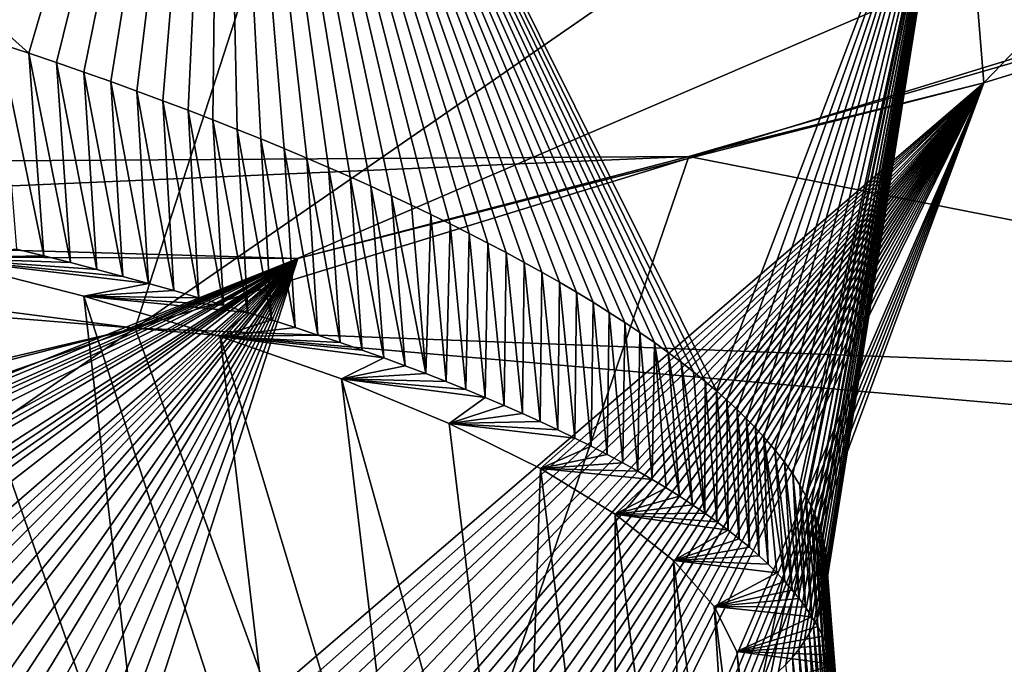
# Model space of a CAD drawing. Header units: metres. Extents: x -147 to 294, y -23 to 81.
# Tile 112 of 256: x 198.758 to 199.952, y 13.277 to 14.059. Entities that reach past the tile are written whole.
import ezdxf

# ---------------------------------------------------------------- set-up
doc = ezdxf.new("R2010")
doc.units = ezdxf.units.M
doc.layers.add('solid_AVA_153', color=7, linetype='CONTINUOUS')

msp = doc.modelspace()

# ---------------------------------------------------------------- linework, layer by layer
at = {"layer": 'solid_AVA_153'}
for points in [[(197.178711, 17.53776, 267.08786), (207.163498, 7.091622, 267.646393), (206.523483, 17.649658, 270.839233)], [(197.178711, 17.53776, 267.08786), (206.529602, 7.067866, 267.465027), (207.163498, 7.091622, 267.646393)], [(197.178711, 17.53776, 267.08786), (197.804337, 7.046436, 263.687531), (206.529602, 7.067866, 267.465027)], [(197.598633, 17.325182, 261.909821), (200.473083, 4.58493, 259.966278), (193.422699, 5.095963, 254.693085)], [(197.598633, 17.325182, 261.909821), (202.49733, 17.241199, 264.547913), (200.473083, 4.58493, 259.966278)], [(198.768906, 14.018131, 199.60199), (199.00209, 14.816257, 199.5522), (197.52742, 15.134461, 199.104279)], [(198.734451, 14.029615, 199.581604), (198.768906, 14.018131, 199.60199), (197.52742, 15.134461, 199.104279)], [(198.768906, 14.018131, 199.60199), (198.802689, 14.00663, 199.622864), (199.00209, 14.816257, 199.5522)], [(198.802689, 14.00663, 199.622864), (198.835831, 13.995111, 199.644196), (199.00209, 14.816257, 199.5522)], [(198.835831, 13.995111, 199.644196), (198.868332, 13.983577, 199.665985), (199.00209, 14.816257, 199.5522)], [(198.868332, 13.983577, 199.665985), (198.900192, 13.972027, 199.688248), (199.00209, 14.816257, 199.5522)], [(198.900192, 13.972027, 199.688248), (198.931442, 13.960463, 199.710953), (199.00209, 14.816257, 199.5522)], [(198.931442, 13.960463, 199.710953), (198.962067, 13.948883, 199.7341), (199.00209, 14.816257, 199.5522)], [(198.962067, 13.948883, 199.7341), (198.992096, 13.937289, 199.75769), (199.00209, 14.816257, 199.5522)], [(198.992096, 13.937289, 199.75769), (199.021545, 13.925681, 199.781708), (199.00209, 14.816257, 199.5522)], [(199.602509, 13.60875, 200.581085), (199.894638, 14.377671, 200.706787), (199.00209, 14.816257, 199.5522)], [(199.589127, 13.620111, 200.547958), (199.602509, 13.60875, 200.581085), (199.00209, 14.816257, 199.5522)], [(199.574982, 13.631621, 200.514679), (199.589127, 13.620111, 200.547958), (199.00209, 14.816257, 199.5522)], [(199.559967, 13.643332, 200.48114), (199.574982, 13.631621, 200.514679), (199.00209, 14.816257, 199.5522)], [(199.544098, 13.655209, 200.447449), (199.559967, 13.643332, 200.48114), (199.00209, 14.816257, 199.5522)], [(199.52742, 13.667221, 200.413681), (199.544098, 13.655209, 200.447449), (199.00209, 14.816257, 199.5522)], [(199.509933, 13.679337, 200.379974), (199.52742, 13.667221, 200.413681), (199.00209, 14.816257, 199.5522)], [(199.491699, 13.691523, 200.346436), (199.509933, 13.679337, 200.379974), (199.00209, 14.816257, 199.5522)], [(199.472763, 13.703748, 200.313156), (199.491699, 13.691523, 200.346436), (199.00209, 14.816257, 199.5522)], [(199.453156, 13.71598, 200.280243), (199.472763, 13.703748, 200.313156), (199.00209, 14.816257, 199.5522)], [(199.432953, 13.728187, 200.247772), (199.453156, 13.71598, 200.280243), (199.00209, 14.816257, 199.5522)], [(199.412231, 13.740339, 200.215866), (199.432953, 13.728187, 200.247772), (199.00209, 14.816257, 199.5522)], [(199.391037, 13.752406, 200.184586), (199.412231, 13.740339, 200.215866), (199.00209, 14.816257, 199.5522)], [(199.369461, 13.764356, 200.154022), (199.391037, 13.752406, 200.184586), (199.00209, 14.816257, 199.5522)], [(199.347595, 13.776167, 200.124237), (199.369461, 13.764356, 200.154022), (199.00209, 14.816257, 199.5522)], [(199.325394, 13.787862, 200.095169), (199.347595, 13.776167, 200.124237), (199.00209, 14.816257, 199.5522)], [(199.302841, 13.799462, 200.066727), (199.325394, 13.787862, 200.095169), (199.00209, 14.816257, 199.5522)], [(199.279907, 13.810986, 200.038879), (199.302841, 13.799462, 200.066727), (199.00209, 14.816257, 199.5522)], [(199.256577, 13.82245, 200.011536), (199.279907, 13.810986, 200.038879), (199.00209, 14.816257, 199.5522)], [(199.232819, 13.833872, 199.98468), (199.256577, 13.82245, 200.011536), (199.00209, 14.816257, 199.5522)], [(199.208572, 13.845271, 199.958237), (199.232819, 13.833872, 199.98468), (199.00209, 14.816257, 199.5522)], [(199.183792, 13.856662, 199.93219), (199.208572, 13.845271, 199.958237), (199.00209, 14.816257, 199.5522)], [(199.158463, 13.868062, 199.906464), (199.183792, 13.856662, 199.93219), (199.00209, 14.816257, 199.5522)], [(199.132523, 13.879487, 199.881027), (199.158463, 13.868062, 199.906464), (199.00209, 14.816257, 199.5522)], [(199.105896, 13.890951, 199.855865), (199.132523, 13.879487, 199.881027), (199.00209, 14.816257, 199.5522)], [(199.078537, 13.902471, 199.830917), (199.105896, 13.890951, 199.855865), (199.00209, 14.816257, 199.5522)], [(199.0504, 13.914058, 199.806168), (199.078537, 13.902471, 199.830917), (199.00209, 14.816257, 199.5522)], [(199.021545, 13.925681, 199.781708), (199.0504, 13.914058, 199.806168), (199.00209, 14.816257, 199.5522)], [(199.894638, 14.377671, 200.706787), (199.926773, 13.982325, 202.146194), (200.624802, 14.707504, 200.55835)], [(199.926773, 13.982325, 202.146194), (200.676239, 14.213735, 202.420044), (200.624802, 14.707504, 200.55835)], [(199.161301, 14.499524, 193.045959), (198.89801, 13.68471, 196.016083), (191.316254, 14.662678, 195.209442)], [(191.700104, 14.275853, 196.446823), (191.316254, 14.662678, 195.209442), (198.89801, 13.68471, 196.016083)], [(201.586594, 14.510705, 192.383682), (206.014908, 13.414046, 195.354706), (198.89801, 13.68471, 196.016083)], [(200.560654, 14.399508, 193.022507), (201.586594, 14.510705, 192.383682), (198.89801, 13.68471, 196.016083)], [(199.161301, 14.499524, 193.045959), (199.951309, 14.414388, 193.128922), (198.89801, 13.68471, 196.016083)], [(199.951309, 14.414388, 193.128922), (200.560654, 14.399508, 193.022507), (198.89801, 13.68471, 196.016083)], [(199.602509, 13.60875, 200.581085), (199.615326, 13.59738, 200.614624), (199.894638, 14.377671, 200.706787)], [(199.615326, 13.59738, 200.614624), (199.627548, 13.586033, 200.648438), (199.894638, 14.377671, 200.706787)], [(199.627548, 13.586033, 200.648438), (199.639114, 13.574751, 200.682404), (199.894638, 14.377671, 200.706787)], [(199.639114, 13.574751, 200.682404), (199.649979, 13.563577, 200.71637), (199.894638, 14.377671, 200.706787)], [(199.649979, 13.563577, 200.71637), (199.66011, 13.552552, 200.750198), (199.894638, 14.377671, 200.706787)], [(199.656113, 13.250001, 201.853851), (199.926773, 13.982325, 202.146194), (199.894638, 14.377671, 200.706787)], [(199.667419, 13.259037, 201.813599), (199.656113, 13.250001, 201.853851), (199.894638, 14.377671, 200.706787)], [(199.66011, 13.552552, 200.750198), (199.67337, 13.537051, 200.798264), (199.894638, 14.377671, 200.706787)], [(199.677841, 13.268245, 201.773376), (199.667419, 13.259037, 201.813599), (199.894638, 14.377671, 200.706787)], [(199.67337, 13.537051, 200.798264), (199.685074, 13.522069, 200.845291), (199.894638, 14.377671, 200.706787)], [(199.6866, 13.27683, 201.736633), (199.677841, 13.268245, 201.773376), (199.894638, 14.377671, 200.706787)], [(199.685074, 13.522069, 200.845291), (199.695206, 13.507728, 200.890808), (199.894638, 14.377671, 200.706787)], [(199.694778, 13.285746, 201.699234), (199.6866, 13.27683, 201.736633), (199.894638, 14.377671, 200.706787)], [(199.702332, 13.294981, 201.661133), (199.694778, 13.285746, 201.699234), (199.894638, 14.377671, 200.706787)], [(199.695206, 13.507728, 200.890808), (199.703827, 13.494148, 200.934357), (199.894638, 14.377671, 200.706787)], [(199.709152, 13.304412, 201.622787), (199.702332, 13.294981, 201.661133), (199.894638, 14.377671, 200.706787)], [(199.703827, 13.494148, 200.934357), (199.711029, 13.481445, 200.975494), (199.894638, 14.377671, 200.706787)], [(199.715195, 13.313915, 201.584625), (199.709152, 13.304412, 201.622787), (199.894638, 14.377671, 200.706787)], [(199.711029, 13.481445, 200.975494), (199.71698, 13.469638, 201.014175), (199.894638, 14.377671, 200.706787)], [(199.720398, 13.32336, 201.547058), (199.715195, 13.313915, 201.584625), (199.894638, 14.377671, 200.706787)], [(199.71698, 13.469638, 201.014175), (199.721863, 13.458627, 201.05069), (199.894638, 14.377671, 200.706787)], [(199.724762, 13.332615, 201.510559), (199.720398, 13.32336, 201.547058), (199.894638, 14.377671, 200.706787)], [(199.721863, 13.458627, 201.05069), (199.725845, 13.448312, 201.085312), (199.894638, 14.377671, 200.706787)], [(199.728302, 13.341535, 201.475555), (199.724762, 13.332615, 201.510559), (199.894638, 14.377671, 200.706787)], [(199.725845, 13.448312, 201.085312), (199.729065, 13.438595, 201.118332), (199.894638, 14.377671, 200.706787)], [(199.731049, 13.349865, 201.442917), (199.728302, 13.341535, 201.475555), (199.894638, 14.377671, 200.706787)], [(199.729065, 13.438595, 201.118332), (199.731613, 13.429378, 201.150024), (199.894638, 14.377671, 200.706787)], [(199.733139, 13.357718, 201.412231), (199.731049, 13.349865, 201.442917), (199.894638, 14.377671, 200.706787)], [(199.731613, 13.429378, 201.150024), (199.735077, 13.412053, 201.210632), (199.894638, 14.377671, 200.706787)], [(199.736557, 13.381108, 201.322693), (199.733139, 13.357718, 201.412231), (199.894638, 14.377671, 200.706787)], [(199.735077, 13.412053, 201.210632), (199.736557, 13.381108, 201.322693), (199.894638, 14.377671, 200.706787)], [(195.446945, 12.876084, 200.148758), (191.700104, 14.275853, 196.446823), (198.89801, 13.68471, 196.016083)], [(200.676239, 14.213735, 202.420044), (199.569229, 13.892802, 203.994614), (200.96283, 13.618299, 204.652786)], [(199.926773, 13.982325, 202.146194), (199.569229, 13.892802, 203.994614), (200.676239, 14.213735, 202.420044)], [(198.734451, 14.029615, 199.581604), (198.754227, 13.780389, 199.526352), (198.787125, 13.772276, 199.546509)], [(198.734451, 14.029615, 199.581604), (198.787125, 13.772276, 199.546509), (198.768906, 14.018131, 199.60199)], [(198.768906, 14.018131, 199.60199), (198.787125, 13.772276, 199.546509), (198.81955, 13.764062, 199.5672)], [(198.768906, 14.018131, 199.60199), (198.81955, 13.764062, 199.5672), (198.802689, 14.00663, 199.622864)], [(198.802689, 14.00663, 199.622864), (198.81955, 13.764062, 199.5672), (198.851517, 13.755754, 199.588425)], [(198.802689, 14.00663, 199.622864), (198.851517, 13.755754, 199.588425), (198.835831, 13.995111, 199.644196)], [(198.835831, 13.995111, 199.644196), (198.851517, 13.755754, 199.588425), (198.883011, 13.747346, 199.610184)], [(198.835831, 13.995111, 199.644196), (198.883011, 13.747346, 199.610184), (198.868332, 13.983577, 199.665985)], [(198.868332, 13.983577, 199.665985), (198.883011, 13.747346, 199.610184), (198.914139, 13.738807, 199.632568)], [(198.868332, 13.983577, 199.665985), (198.914139, 13.738807, 199.632568), (198.900192, 13.972027, 199.688248)], [(198.871933, 13.075583, 202.975861), (199.095123, 13.769023, 203.380005), (199.926773, 13.982325, 202.146194)], [(198.904922, 13.076839, 202.950424), (198.871933, 13.075583, 202.975861), (199.926773, 13.982325, 202.146194)], [(198.937027, 13.078306, 202.924713), (198.904922, 13.076839, 202.950424), (199.926773, 13.982325, 202.146194)], [(198.971085, 13.080139, 202.896393), (198.937027, 13.078306, 202.924713), (199.926773, 13.982325, 202.146194)], [(198.998398, 13.081815, 202.872833), (198.971085, 13.080139, 202.896393), (199.926773, 13.982325, 202.146194)], [(199.043732, 13.085134, 202.832047), (198.998398, 13.081815, 202.872833), (199.926773, 13.982325, 202.146194)], [(199.074326, 13.087846, 202.803223), (199.043732, 13.085134, 202.832047), (199.926773, 13.982325, 202.146194)], [(199.110352, 13.091454, 202.767883), (199.074326, 13.087846, 202.803223), (199.926773, 13.982325, 202.146194)], [(199.926773, 13.982325, 202.146194), (199.095123, 13.769023, 203.380005), (199.569229, 13.892802, 203.994614)], [(199.135834, 13.09427, 202.741898), (199.110352, 13.091454, 202.767883), (199.926773, 13.982325, 202.146194)], [(199.161591, 13.097347, 202.714752), (199.135834, 13.09427, 202.741898), (199.926773, 13.982325, 202.146194)], [(199.187012, 13.100618, 202.687057), (199.161591, 13.097347, 202.714752), (199.926773, 13.982325, 202.146194)], [(199.212646, 13.104134, 202.658127), (199.187012, 13.100618, 202.687057), (199.926773, 13.982325, 202.146194)], [(199.238525, 13.107935, 202.627884), (199.212646, 13.104134, 202.658127), (199.926773, 13.982325, 202.146194)], [(199.264282, 13.112024, 202.596664), (199.238525, 13.107935, 202.627884), (199.926773, 13.982325, 202.146194)], [(199.289581, 13.116399, 202.564835), (199.264282, 13.112024, 202.596664), (199.926773, 13.982325, 202.146194)], [(199.314133, 13.121049, 202.532776), (199.289581, 13.116399, 202.564835), (199.926773, 13.982325, 202.146194)], [(199.338028, 13.125985, 202.500381), (199.314133, 13.121049, 202.532776), (199.926773, 13.982325, 202.146194)], [(199.35907, 13.130671, 202.470795), (199.338028, 13.125985, 202.500381), (199.926773, 13.982325, 202.146194)], [(199.379761, 13.13558, 202.440659), (199.35907, 13.130671, 202.470795), (199.926773, 13.982325, 202.146194)], [(199.400162, 13.140709, 202.409836), (199.379761, 13.13558, 202.440659), (199.926773, 13.982325, 202.146194)], [(199.420319, 13.146056, 202.378204), (199.400162, 13.140709, 202.409836), (199.926773, 13.982325, 202.146194)], [(199.440353, 13.151653, 202.345505), (199.420319, 13.146056, 202.378204), (199.926773, 13.982325, 202.146194)], [(199.460175, 13.157515, 202.311813), (199.440353, 13.151653, 202.345505), (199.926773, 13.982325, 202.146194)], [(199.479553, 13.163605, 202.277451), (199.460175, 13.157515, 202.311813), (199.926773, 13.982325, 202.146194)], [(199.49826, 13.169886, 202.242798), (199.479553, 13.163605, 202.277451), (199.926773, 13.982325, 202.146194)], [(199.516113, 13.176312, 202.208206), (199.49826, 13.169886, 202.242798), (199.926773, 13.982325, 202.146194)], [(199.532867, 13.182801, 202.17424), (199.516113, 13.176312, 202.208206), (199.926773, 13.982325, 202.146194)], [(199.593735, 13.210835, 202.035507), (199.532867, 13.182801, 202.17424), (199.926773, 13.982325, 202.146194)], [(199.606079, 13.217568, 202.003571), (199.593735, 13.210835, 202.035507), (199.926773, 13.982325, 202.146194)], [(199.618805, 13.224937, 201.968918), (199.606079, 13.217568, 202.003571), (199.926773, 13.982325, 202.146194)], [(199.631577, 13.232857, 201.932068), (199.618805, 13.224937, 201.968918), (199.926773, 13.982325, 202.146194)], [(199.644089, 13.241241, 201.893524), (199.631577, 13.232857, 201.932068), (199.926773, 13.982325, 202.146194)], [(199.656113, 13.250001, 201.853851), (199.644089, 13.241241, 201.893524), (199.926773, 13.982325, 202.146194)], [(198.900192, 13.972027, 199.688248), (198.914139, 13.738807, 199.632568), (198.944901, 13.730148, 199.655548)], [(198.900192, 13.972027, 199.688248), (198.944901, 13.730148, 199.655548), (198.931442, 13.960463, 199.710953)], [(198.931442, 13.960463, 199.710953), (198.944901, 13.730148, 199.655548), (198.975235, 13.721379, 199.679077)], [(198.931442, 13.960463, 199.710953), (198.975235, 13.721379, 199.679077), (198.962067, 13.948883, 199.7341)], [(198.962067, 13.948883, 199.7341), (198.975235, 13.721379, 199.679077), (199.005127, 13.712512, 199.703125)], [(198.962067, 13.948883, 199.7341), (199.005127, 13.712512, 199.703125), (198.992096, 13.937289, 199.75769)], [(198.992096, 13.937289, 199.75769), (199.005127, 13.712512, 199.703125), (199.034531, 13.703558, 199.727692)], [(198.992096, 13.937289, 199.75769), (199.034531, 13.703558, 199.727692), (199.021545, 13.925681, 199.781708)], [(199.021545, 13.925681, 199.781708), (199.034531, 13.703558, 199.727692), (199.063416, 13.694528, 199.752701)], [(199.021545, 13.925681, 199.781708), (199.063416, 13.694528, 199.752701), (199.0504, 13.914058, 199.806168)], [(199.0504, 13.914058, 199.806168), (199.063416, 13.694528, 199.752701), (199.091766, 13.685433, 199.778152)], [(199.0504, 13.914058, 199.806168), (199.091766, 13.685433, 199.778152), (199.078537, 13.902471, 199.830917)], [(199.078537, 13.902471, 199.830917), (199.091766, 13.685433, 199.778152), (199.119522, 13.676284, 199.804001)], [(199.078537, 13.902471, 199.830917), (199.119522, 13.676284, 199.804001), (199.105896, 13.890951, 199.855865)], [(197.667908, 13.810467, 203.974457), (197.703156, 13.881083, 204.661865), (199.569229, 13.892802, 203.994614)], [(199.095123, 13.769023, 203.380005), (197.667908, 13.810467, 203.974457), (199.569229, 13.892802, 203.994614)], [(199.569229, 13.892802, 203.994614), (197.703156, 13.881083, 204.661865), (199.10524, 12.536791, 209.628571)], [(197.703156, 13.881083, 204.661865), (198.137924, 12.745326, 209.105743), (199.10524, 12.536791, 209.628571)], [(199.569229, 13.892802, 203.994614), (199.10524, 12.536791, 209.628571), (200.96283, 13.618299, 204.652786)], [(199.105896, 13.890951, 199.855865), (199.119522, 13.676284, 199.804001), (199.146698, 13.66708, 199.830246)], [(199.105896, 13.890951, 199.855865), (199.146698, 13.66708, 199.830246), (199.132523, 13.879487, 199.881027)], [(199.132523, 13.879487, 199.881027), (199.146698, 13.66708, 199.830246), (199.17337, 13.657788, 199.856995)], [(199.132523, 13.879487, 199.881027), (199.17337, 13.657788, 199.856995), (199.158463, 13.868062, 199.906464)], [(199.158463, 13.868062, 199.906464), (199.17337, 13.657788, 199.856995), (199.199554, 13.648414, 199.884232)], [(199.158463, 13.868062, 199.906464), (199.199554, 13.648414, 199.884232), (199.183792, 13.856662, 199.93219)], [(199.183792, 13.856662, 199.93219), (199.199554, 13.648414, 199.884232), (199.225204, 13.638963, 199.911926)], [(199.183792, 13.856662, 199.93219), (199.225204, 13.638963, 199.911926), (199.208572, 13.845271, 199.958237)], [(199.208572, 13.845271, 199.958237), (199.225204, 13.638963, 199.911926), (199.250336, 13.629443, 199.940063)], [(199.208572, 13.845271, 199.958237), (199.250336, 13.629443, 199.940063), (199.232819, 13.833872, 199.98468)], [(199.232819, 13.833872, 199.98468), (199.250336, 13.629443, 199.940063), (199.256577, 13.82245, 200.011536)], [(199.256577, 13.82245, 200.011536), (199.250336, 13.629443, 199.940063), (199.274902, 13.619862, 199.968613)], [(199.256577, 13.82245, 200.011536), (199.274902, 13.619862, 199.968613), (199.279907, 13.810986, 200.038879)], [(199.095123, 13.769023, 203.380005), (197.662231, 13.774691, 203.907959), (197.667908, 13.810467, 203.974457)], [(199.279907, 13.810986, 200.038879), (199.274902, 13.619862, 199.968613), (199.29892, 13.610226, 199.997559)], [(199.279907, 13.810986, 200.038879), (199.29892, 13.610226, 199.997559), (199.302841, 13.799462, 200.066727)], [(199.302841, 13.799462, 200.066727), (199.29892, 13.610226, 199.997559), (199.322342, 13.600542, 200.026886)], [(199.302841, 13.799462, 200.066727), (199.322342, 13.600542, 200.026886), (199.325394, 13.787862, 200.095169)], [(199.325394, 13.787862, 200.095169), (199.322342, 13.600542, 200.026886), (199.345169, 13.590818, 200.056549)], [(199.325394, 13.787862, 200.095169), (199.345169, 13.590818, 200.056549), (199.347595, 13.776167, 200.124237)], [(199.095123, 13.769023, 203.380005), (197.595032, 13.169865, 203.450455), (197.662231, 13.774691, 203.907959)], [(198.787125, 13.772276, 199.546509), (198.754227, 13.780389, 199.526352), (198.653641, 13.769807, 199.597122)], [(199.347595, 13.776167, 200.124237), (199.345169, 13.590818, 200.056549), (199.367401, 13.581054, 200.086563)], [(199.347595, 13.776167, 200.124237), (199.367401, 13.581054, 200.086563), (199.369461, 13.764356, 200.154022)], [(197.633148, 13.163655, 203.447632), (197.595032, 13.169865, 203.450455), (199.095123, 13.769023, 203.380005)], [(197.691025, 13.154924, 203.44223), (197.633148, 13.163655, 203.447632), (199.095123, 13.769023, 203.380005)], [(197.725952, 13.149782, 203.438263), (197.691025, 13.154924, 203.44223), (199.095123, 13.769023, 203.380005)], [(197.766357, 13.144037, 203.433014), (197.725952, 13.149782, 203.438263), (199.095123, 13.769023, 203.380005)], [(197.822098, 13.136454, 203.424622), (197.766357, 13.144037, 203.433014), (199.095123, 13.769023, 203.380005)], [(197.908279, 13.125495, 203.408966), (197.822098, 13.136454, 203.424622), (199.095123, 13.769023, 203.380005)], [(197.943054, 13.121349, 203.401733), (197.908279, 13.125495, 203.408966), (199.095123, 13.769023, 203.380005)], [(197.9823, 13.116847, 203.392899), (197.943054, 13.121349, 203.401733), (199.095123, 13.769023, 203.380005)], [(198.068512, 13.107629, 203.371033), (197.9823, 13.116847, 203.392899), (199.095123, 13.769023, 203.380005)], [(198.103073, 13.104212, 203.361298), (198.068512, 13.107629, 203.371033), (199.095123, 13.769023, 203.380005)], [(198.138855, 13.100845, 203.350632), (198.103073, 13.104212, 203.361298), (199.095123, 13.769023, 203.380005)], [(198.171417, 13.097928, 203.340378), (198.138855, 13.100845, 203.350632), (199.095123, 13.769023, 203.380005)], [(198.22641, 13.093349, 203.321899), (198.171417, 13.097928, 203.340378), (199.095123, 13.769023, 203.380005)], [(198.308685, 13.087278, 203.291397), (198.22641, 13.093349, 203.321899), (199.095123, 13.769023, 203.380005)], [(198.343567, 13.085011, 203.277405), (198.308685, 13.087278, 203.291397), (199.095123, 13.769023, 203.380005)], [(198.375336, 13.083104, 203.264084), (198.343567, 13.085011, 203.277405), (199.095123, 13.769023, 203.380005)], [(198.409592, 13.081222, 203.249115), (198.375336, 13.083104, 203.264084), (199.095123, 13.769023, 203.380005)], [(198.446472, 13.079393, 203.232254), (198.409592, 13.081222, 203.249115), (199.095123, 13.769023, 203.380005)], [(198.485947, 13.077662, 203.213364), (198.446472, 13.079393, 203.232254), (199.095123, 13.769023, 203.380005)], [(198.524078, 13.076229, 203.194244), (198.485947, 13.077662, 203.213364), (199.095123, 13.769023, 203.380005)], [(198.552567, 13.075329, 203.179398), (198.524078, 13.076229, 203.194244), (199.095123, 13.769023, 203.380005)], [(198.608093, 13.073994, 203.149017), (198.552567, 13.075329, 203.179398), (199.095123, 13.769023, 203.380005)], [(198.639557, 13.073458, 203.130936), (198.608093, 13.073994, 203.149017), (199.095123, 13.769023, 203.380005)], [(198.672836, 13.073056, 203.111099), (198.639557, 13.073458, 203.130936), (199.095123, 13.769023, 203.380005)], [(198.81955, 13.764062, 199.5672), (198.787125, 13.772276, 199.546509), (198.653641, 13.769807, 199.597122)], [(198.653641, 13.769807, 199.597122), (198.737564, 13.056681, 199.416428), (198.919189, 13.005495, 199.532104)], [(198.835861, 13.723253, 199.714859), (198.653641, 13.769807, 199.597122), (198.919189, 13.005495, 199.532104)], [(198.914139, 13.738807, 199.632568), (198.653641, 13.769807, 199.597122), (198.835861, 13.723253, 199.714859)], [(198.851517, 13.755754, 199.588425), (198.81955, 13.764062, 199.5672), (198.653641, 13.769807, 199.597122)], [(198.883011, 13.747346, 199.610184), (198.851517, 13.755754, 199.588425), (198.653641, 13.769807, 199.597122)], [(198.914139, 13.738807, 199.632568), (198.883011, 13.747346, 199.610184), (198.653641, 13.769807, 199.597122)], [(198.707733, 13.072869, 203.089493), (198.672836, 13.073056, 203.111099), (199.095123, 13.769023, 203.380005)], [(198.738892, 13.072936, 203.069489), (198.707733, 13.072869, 203.089493), (199.095123, 13.769023, 203.380005)], [(198.771805, 13.073243, 203.047592), (198.738892, 13.072936, 203.069489), (199.095123, 13.769023, 203.380005)], [(198.805664, 13.073797, 203.024216), (198.771805, 13.073243, 203.047592), (199.095123, 13.769023, 203.380005)], [(198.839294, 13.074585, 203.000122), (198.805664, 13.073797, 203.024216), (199.095123, 13.769023, 203.380005)], [(198.871933, 13.075583, 202.975861), (198.839294, 13.074585, 203.000122), (199.095123, 13.769023, 203.380005)], [(199.369461, 13.764356, 200.154022), (199.367401, 13.581054, 200.086563), (199.389099, 13.571222, 200.117004)], [(199.369461, 13.764356, 200.154022), (199.389099, 13.571222, 200.117004), (199.391037, 13.752406, 200.184586)], [(199.391037, 13.752406, 200.184586), (199.389099, 13.571222, 200.117004), (199.410248, 13.561329, 200.147873)], [(199.391037, 13.752406, 200.184586), (199.410248, 13.561329, 200.147873), (199.412231, 13.740339, 200.215866)], [(198.944901, 13.730148, 199.655548), (198.914139, 13.738807, 199.632568), (198.835861, 13.723253, 199.714859)], [(199.412231, 13.740339, 200.215866), (199.410248, 13.561329, 200.147873), (199.430832, 13.551378, 200.179138)], [(199.412231, 13.740339, 200.215866), (199.430832, 13.551378, 200.179138), (199.432953, 13.728187, 200.247772)], [(198.975235, 13.721379, 199.679077), (198.944901, 13.730148, 199.655548), (198.835861, 13.723253, 199.714859)], [(199.432953, 13.728187, 200.247772), (199.430832, 13.551378, 200.179138), (199.450851, 13.541379, 200.21077)], [(199.432953, 13.728187, 200.247772), (199.450851, 13.541379, 200.21077), (199.453156, 13.71598, 200.280243)], [(198.835861, 13.723253, 199.714859), (198.919189, 13.005495, 199.532104), (199.085846, 12.951492, 199.665146)], [(199.001205, 13.674286, 199.847549), (198.835861, 13.723253, 199.714859), (199.085846, 12.951492, 199.665146)], [(199.034531, 13.703558, 199.727692), (198.835861, 13.723253, 199.714859), (199.001205, 13.674286, 199.847549)], [(199.005127, 13.712512, 199.703125), (198.975235, 13.721379, 199.679077), (198.835861, 13.723253, 199.714859)], [(199.034531, 13.703558, 199.727692), (199.005127, 13.712512, 199.703125), (198.835861, 13.723253, 199.714859)], [(199.453156, 13.71598, 200.280243), (199.450851, 13.541379, 200.21077), (199.470261, 13.531338, 200.242767)], [(199.453156, 13.71598, 200.280243), (199.470261, 13.531338, 200.242767), (199.472763, 13.703748, 200.313156)], [(199.063416, 13.694528, 199.752701), (199.034531, 13.703558, 199.727692), (199.001205, 13.674286, 199.847549)], [(199.472763, 13.703748, 200.313156), (199.470261, 13.531338, 200.242767), (199.489059, 13.521262, 200.275085)], [(199.472763, 13.703748, 200.313156), (199.489059, 13.521262, 200.275085), (199.491699, 13.691523, 200.346436)], [(199.091766, 13.685433, 199.778152), (199.063416, 13.694528, 199.752701), (199.001205, 13.674286, 199.847549)], [(199.491699, 13.691523, 200.346436), (199.489059, 13.521262, 200.275085), (199.507217, 13.511158, 200.307724)], [(199.491699, 13.691523, 200.346436), (199.507217, 13.511158, 200.307724), (199.509933, 13.679337, 200.379974)], [(196.434494, 13.060244, 199.09996), (195.446945, 12.876084, 200.148758), (198.89801, 13.68471, 196.016083)], [(197.134659, 13.067569, 198.832703), (196.434494, 13.060244, 199.09996), (198.89801, 13.68471, 196.016083)], [(197.924423, 13.008959, 198.791458), (197.134659, 13.067569, 198.832703), (198.89801, 13.68471, 196.016083)], [(199.237762, 12.748374, 199.355942), (197.924423, 13.008959, 198.791458), (198.89801, 13.68471, 196.016083)], [(206.014908, 13.414046, 195.354706), (206.408524, 13.0304, 196.672348), (198.89801, 13.68471, 196.016083)], [(199.237762, 12.748374, 199.355942), (198.89801, 13.68471, 196.016083), (206.408524, 13.0304, 196.672348)], [(199.119522, 13.676284, 199.804001), (199.091766, 13.685433, 199.778152), (199.001205, 13.674286, 199.847549)], [(199.509933, 13.679337, 200.379974), (199.507217, 13.511158, 200.307724), (199.52475, 13.501033, 200.340652)], [(199.509933, 13.679337, 200.379974), (199.52475, 13.501033, 200.340652), (199.52742, 13.667221, 200.413681)], [(199.146698, 13.66708, 199.830246), (199.119522, 13.676284, 199.804001), (199.001205, 13.674286, 199.847549)], [(199.001205, 13.674286, 199.847549), (199.085846, 12.951492, 199.665146), (199.235428, 12.89538, 199.813568)], [(199.148315, 13.622943, 199.995361), (199.001205, 13.674286, 199.847549), (199.235428, 12.89538, 199.813568)], [(199.199554, 13.648414, 199.884232), (199.001205, 13.674286, 199.847549), (199.148315, 13.622943, 199.995361)], [(199.17337, 13.657788, 199.856995), (199.146698, 13.66708, 199.830246), (199.001205, 13.674286, 199.847549)], [(199.199554, 13.648414, 199.884232), (199.17337, 13.657788, 199.856995), (199.001205, 13.674286, 199.847549)], [(199.52742, 13.667221, 200.413681), (199.52475, 13.501033, 200.340652), (199.541611, 13.490887, 200.373856)], [(199.52742, 13.667221, 200.413681), (199.541611, 13.490887, 200.373856), (199.557892, 13.480688, 200.407471)], [(199.52742, 13.667221, 200.413681), (199.557892, 13.480688, 200.407471), (199.544098, 13.655209, 200.447449)], [(199.544098, 13.655209, 200.447449), (199.557892, 13.480688, 200.407471), (199.573593, 13.47044, 200.441437)], [(199.544098, 13.655209, 200.447449), (199.573593, 13.47044, 200.441437), (199.559967, 13.643332, 200.48114)], [(199.225204, 13.638963, 199.911926), (199.199554, 13.648414, 199.884232), (199.148315, 13.622943, 199.995361)], [(199.559967, 13.643332, 200.48114), (199.573593, 13.47044, 200.441437), (199.588669, 13.460155, 200.475769)], [(199.559967, 13.643332, 200.48114), (199.588669, 13.460155, 200.475769), (199.574982, 13.631621, 200.514679)], [(199.250336, 13.629443, 199.940063), (199.225204, 13.638963, 199.911926), (199.148315, 13.622943, 199.995361)], [(199.574982, 13.631621, 200.514679), (199.588669, 13.460155, 200.475769), (199.589127, 13.620111, 200.547958)], [(199.274902, 13.619862, 199.968613), (199.250336, 13.629443, 199.940063), (199.148315, 13.622943, 199.995361)], [(199.148315, 13.622943, 199.995361), (199.235428, 12.89538, 199.813568), (199.366852, 12.837607, 199.975845)], [(199.278687, 13.569123, 200.158127), (199.148315, 13.622943, 199.995361), (199.366852, 12.837607, 199.975845)], [(199.322342, 13.600542, 200.026886), (199.148315, 13.622943, 199.995361), (199.278687, 13.569123, 200.158127)], [(199.29892, 13.610226, 199.997559), (199.274902, 13.619862, 199.968613), (199.148315, 13.622943, 199.995361)], [(199.322342, 13.600542, 200.026886), (199.29892, 13.610226, 199.997559), (199.148315, 13.622943, 199.995361)], [(199.589127, 13.620111, 200.547958), (199.588669, 13.460155, 200.475769), (199.603119, 13.449841, 200.510391)], [(199.589127, 13.620111, 200.547958), (199.603119, 13.449841, 200.510391), (199.602509, 13.60875, 200.581085)], [(203.230118, 13.094231, 205.549286), (200.96283, 13.618299, 204.652786), (199.10524, 12.536791, 209.628571)], [(199.602509, 13.60875, 200.581085), (199.603119, 13.449841, 200.510391), (199.616928, 13.439509, 200.545303)], [(199.602509, 13.60875, 200.581085), (199.616928, 13.439509, 200.545303), (199.615326, 13.59738, 200.614624)], [(199.345169, 13.590818, 200.056549), (199.322342, 13.600542, 200.026886), (199.278687, 13.569123, 200.158127)], [(199.615326, 13.59738, 200.614624), (199.616928, 13.439509, 200.545303), (199.630066, 13.429171, 200.580444)], [(199.615326, 13.59738, 200.614624), (199.630066, 13.429171, 200.580444), (199.627548, 13.586033, 200.648438)], [(199.367401, 13.581054, 200.086563), (199.345169, 13.590818, 200.056549), (199.278687, 13.569123, 200.158127)], [(199.627548, 13.586033, 200.648438), (199.630066, 13.429171, 200.580444), (199.642517, 13.418835, 200.615799)], [(199.627548, 13.586033, 200.648438), (199.642517, 13.418835, 200.615799), (199.639114, 13.574751, 200.682404)], [(199.389099, 13.571222, 200.117004), (199.367401, 13.581054, 200.086563), (199.278687, 13.569123, 200.158127)], [(199.410248, 13.561329, 200.147873), (199.389099, 13.571222, 200.117004), (199.278687, 13.569123, 200.158127)], [(199.639114, 13.574751, 200.682404), (199.642517, 13.418835, 200.615799), (199.654282, 13.408513, 200.651337)], [(199.639114, 13.574751, 200.682404), (199.654282, 13.408513, 200.651337), (199.649979, 13.563577, 200.71637)], [(199.389313, 13.514514, 200.330399), (199.278687, 13.569123, 200.158127), (199.366852, 12.837607, 199.975845)], [(199.430832, 13.551378, 200.179138), (199.278687, 13.569123, 200.158127), (199.389313, 13.514514, 200.330399)], [(199.430832, 13.551378, 200.179138), (199.410248, 13.561329, 200.147873), (199.278687, 13.569123, 200.158127)], [(199.649979, 13.563577, 200.71637), (199.654282, 13.408513, 200.651337), (199.665314, 13.398204, 200.687042)], [(199.649979, 13.563577, 200.71637), (199.665314, 13.398204, 200.687042), (199.66011, 13.552552, 200.750198)], [(199.450851, 13.541379, 200.21077), (199.430832, 13.551378, 200.179138), (199.389313, 13.514514, 200.330399)], [(199.66011, 13.552552, 200.750198), (199.665314, 13.398204, 200.687042), (199.67569, 13.387844, 200.723145)], [(199.66011, 13.552552, 200.750198), (199.67569, 13.387844, 200.723145), (199.685394, 13.377441, 200.759644)], [(199.66011, 13.552552, 200.750198), (199.685394, 13.377441, 200.759644), (199.67337, 13.537051, 200.798264)], [(199.470261, 13.531338, 200.242767), (199.450851, 13.541379, 200.21077), (199.389313, 13.514514, 200.330399)], [(199.67337, 13.537051, 200.798264), (199.685394, 13.377441, 200.759644), (199.694443, 13.367021, 200.796402)], [(199.67337, 13.537051, 200.798264), (199.694443, 13.367021, 200.796402), (199.685074, 13.522069, 200.845291)], [(199.489059, 13.521262, 200.275085), (199.470261, 13.531338, 200.242767), (199.389313, 13.514514, 200.330399)], [(199.389313, 13.514514, 200.330399), (199.366852, 12.837607, 199.975845), (199.479446, 12.778724, 200.15036)], [(199.507217, 13.511158, 200.307724), (199.489059, 13.521262, 200.275085), (199.389313, 13.514514, 200.330399)], [(199.479782, 13.459062, 200.512405), (199.389313, 13.514514, 200.330399), (199.479446, 12.778724, 200.15036)], [(199.52475, 13.501033, 200.340652), (199.389313, 13.514514, 200.330399), (199.479782, 13.459062, 200.512405)], [(199.52475, 13.501033, 200.340652), (199.507217, 13.511158, 200.307724), (199.389313, 13.514514, 200.330399)], [(199.685074, 13.522069, 200.845291), (199.694443, 13.367021, 200.796402), (199.702805, 13.356606, 200.833374)], [(199.685074, 13.522069, 200.845291), (199.702805, 13.356606, 200.833374), (199.695206, 13.507728, 200.890808)], [(199.541611, 13.490887, 200.373856), (199.52475, 13.501033, 200.340652), (199.479782, 13.459062, 200.512405)], [(199.695206, 13.507728, 200.890808), (199.702805, 13.356606, 200.833374), (199.71048, 13.346226, 200.870422)], [(199.695206, 13.507728, 200.890808), (199.71048, 13.346226, 200.870422), (199.703827, 13.494148, 200.934357)], [(199.557892, 13.480688, 200.407471), (199.541611, 13.490887, 200.373856), (199.479782, 13.459062, 200.512405)], [(199.703827, 13.494148, 200.934357), (199.71048, 13.346226, 200.870422), (199.71843, 13.334393, 200.912918)], [(199.703827, 13.494148, 200.934357), (199.71843, 13.334393, 200.912918), (199.711029, 13.481445, 200.975494)], [(199.573593, 13.47044, 200.441437), (199.557892, 13.480688, 200.407471), (199.479782, 13.459062, 200.512405)], [(199.711029, 13.481445, 200.975494), (199.71843, 13.334393, 200.912918), (199.725449, 13.322674, 200.955276)], [(199.711029, 13.481445, 200.975494), (199.725449, 13.322674, 200.955276), (199.71698, 13.469638, 201.014175)], [(199.588669, 13.460155, 200.475769), (199.573593, 13.47044, 200.441437), (199.479782, 13.459062, 200.512405)], [(199.71698, 13.469638, 201.014175), (199.725449, 13.322674, 200.955276), (199.731552, 13.311109, 200.997345)], [(199.71698, 13.469638, 201.014175), (199.731552, 13.311109, 200.997345), (199.721863, 13.458627, 201.05069)], [(199.479782, 13.459062, 200.512405), (199.479446, 12.778724, 200.15036), (199.572113, 12.719269, 200.335358)], [(199.603119, 13.449841, 200.510391), (199.588669, 13.460155, 200.475769), (199.479782, 13.459062, 200.512405)], [(199.550583, 13.402737, 200.704086), (199.479782, 13.459062, 200.512405), (199.572113, 12.719269, 200.335358)], [(199.616928, 13.439509, 200.545303), (199.479782, 13.459062, 200.512405), (199.550583, 13.402737, 200.704086)], [(199.616928, 13.439509, 200.545303), (199.603119, 13.449841, 200.510391), (199.479782, 13.459062, 200.512405)], [(199.721863, 13.458627, 201.05069), (199.731552, 13.311109, 200.997345), (199.736664, 13.299675, 201.03923)], [(199.721863, 13.458627, 201.05069), (199.736664, 13.299675, 201.03923), (199.725845, 13.448312, 201.085312)], [(199.630066, 13.429171, 200.580444), (199.616928, 13.439509, 200.545303), (199.550583, 13.402737, 200.704086)], [(199.725845, 13.448312, 201.085312), (199.736664, 13.299675, 201.03923), (199.740784, 13.288298, 201.081223)], [(199.725845, 13.448312, 201.085312), (199.740784, 13.288298, 201.081223), (199.729065, 13.438595, 201.118332)], [(199.642517, 13.418835, 200.615799), (199.630066, 13.429171, 200.580444), (199.550583, 13.402737, 200.704086)], [(199.729065, 13.438595, 201.118332), (199.740784, 13.288298, 201.081223), (199.743942, 13.276997, 201.123215)], [(199.729065, 13.438595, 201.118332), (199.743942, 13.276997, 201.123215), (199.731613, 13.429378, 201.150024)], [(199.731613, 13.429378, 201.150024), (199.743942, 13.276997, 201.123215), (199.735077, 13.412053, 201.210632)], [(199.654282, 13.408513, 200.651337), (199.642517, 13.418835, 200.615799), (199.550583, 13.402737, 200.704086)], [(199.665314, 13.398204, 200.687042), (199.654282, 13.408513, 200.651337), (199.550583, 13.402737, 200.704086)], [(199.735077, 13.412053, 201.210632), (199.743942, 13.276997, 201.123215), (199.746185, 13.265795, 201.165131)], [(199.735077, 13.412053, 201.210632), (199.746185, 13.265795, 201.165131), (199.747574, 13.254715, 201.206848)], [(199.735077, 13.412053, 201.210632), (199.747574, 13.254715, 201.206848), (199.736557, 13.381108, 201.322693)], [(199.550583, 13.402737, 200.704086), (199.572113, 12.719269, 200.335358), (199.643524, 12.659976, 200.528442)], [(199.599976, 13.347234, 200.899506), (199.550583, 13.402737, 200.704086), (199.643524, 12.659976, 200.528442)], [(199.67569, 13.387844, 200.723145), (199.550583, 13.402737, 200.704086), (199.599976, 13.347234, 200.899506)], [(199.67569, 13.387844, 200.723145), (199.665314, 13.398204, 200.687042), (199.550583, 13.402737, 200.704086)], [(199.685394, 13.377441, 200.759644), (199.67569, 13.387844, 200.723145), (199.599976, 13.347234, 200.899506)], [(199.736557, 13.381108, 201.322693), (199.74791, 13.233017, 201.289322), (199.733139, 13.357718, 201.412231)], [(199.736557, 13.381108, 201.322693), (199.747574, 13.254715, 201.206848), (199.748123, 13.243782, 201.248276)], [(199.736557, 13.381108, 201.322693), (199.748123, 13.243782, 201.248276), (199.74791, 13.233017, 201.289322)], [(199.694443, 13.367021, 200.796402), (199.685394, 13.377441, 200.759644), (199.599976, 13.347234, 200.899506)], [(199.702805, 13.356606, 200.833374), (199.694443, 13.367021, 200.796402), (199.599976, 13.347234, 200.899506)], [(199.71048, 13.346226, 200.870422), (199.702805, 13.356606, 200.833374), (199.599976, 13.347234, 200.899506)], [(199.733139, 13.357718, 201.412231), (199.742493, 13.201764, 201.410004), (199.731049, 13.349865, 201.442917)], [(199.733139, 13.357718, 201.412231), (199.74791, 13.233017, 201.289322), (199.746964, 13.222444, 201.329865)], [(199.733139, 13.357718, 201.412231), (199.746964, 13.222444, 201.329865), (199.745193, 13.21204, 201.370026)], [(199.733139, 13.357718, 201.412231), (199.745193, 13.21204, 201.370026), (199.742493, 13.201764, 201.410004)], [(199.599976, 13.347234, 200.899506), (199.643524, 12.659976, 200.528442), (199.693054, 12.601574, 200.727249)], [(199.627396, 13.292547, 201.098877), (199.599976, 13.347234, 200.899506), (199.693054, 12.601574, 200.727249)], [(199.71843, 13.334393, 200.912918), (199.599976, 13.347234, 200.899506), (199.627396, 13.292547, 201.098877)], [(199.71843, 13.334393, 200.912918), (199.71048, 13.346226, 200.870422), (199.599976, 13.347234, 200.899506)], [(199.731049, 13.349865, 201.442917), (199.742493, 13.201764, 201.410004), (199.728302, 13.341535, 201.475555)], [(199.725449, 13.322674, 200.955276), (199.71843, 13.334393, 200.912918), (199.627396, 13.292547, 201.098877)], [(199.724762, 13.332615, 201.510559), (199.734589, 13.181658, 201.489044), (199.720398, 13.32336, 201.547058)], [(199.728302, 13.341535, 201.475555), (199.738937, 13.191631, 201.449692), (199.724762, 13.332615, 201.510559)], [(199.724762, 13.332615, 201.510559), (199.738937, 13.191631, 201.449692), (199.734589, 13.181658, 201.489044)], [(199.728302, 13.341535, 201.475555), (199.742493, 13.201764, 201.410004), (199.738937, 13.191631, 201.449692)], [(199.731552, 13.311109, 200.997345), (199.725449, 13.322674, 200.955276), (199.627396, 13.292547, 201.098877)], [(199.720398, 13.32336, 201.547058), (199.729538, 13.171858, 201.527954), (199.715195, 13.313915, 201.584625)], [(199.720398, 13.32336, 201.547058), (199.734589, 13.181658, 201.489044), (199.729538, 13.171858, 201.527954)], [(199.736664, 13.299675, 201.03923), (199.731552, 13.311109, 200.997345), (199.627396, 13.292547, 201.098877)], [(199.715195, 13.313915, 201.584625), (199.723846, 13.162249, 201.566345), (199.709152, 13.304412, 201.622787)], [(199.715195, 13.313915, 201.584625), (199.729538, 13.171858, 201.527954), (199.723846, 13.162249, 201.566345)], [(199.740784, 13.288298, 201.081223), (199.736664, 13.299675, 201.03923), (199.627396, 13.292547, 201.098877)], [(199.709152, 13.304412, 201.622787), (199.717606, 13.152843, 201.604141), (199.702332, 13.294981, 201.661133)], [(199.709152, 13.304412, 201.622787), (199.723846, 13.162249, 201.566345), (199.717606, 13.152843, 201.604141)], [(199.627396, 13.292547, 201.098877), (199.693054, 12.601574, 200.727249), (199.720444, 12.544621, 200.929794)], [(199.633408, 13.238605, 201.302261), (199.627396, 13.292547, 201.098877), (199.720444, 12.544621, 200.929794)], [(199.743942, 13.276997, 201.123215), (199.627396, 13.292547, 201.098877), (199.633408, 13.238605, 201.302261)], [(199.743942, 13.276997, 201.123215), (199.740784, 13.288298, 201.081223), (199.627396, 13.292547, 201.098877)], [(199.694778, 13.285746, 201.699234), (199.703506, 13.134685, 201.67778), (199.6866, 13.27683, 201.736633)], [(199.702332, 13.294981, 201.661133), (199.710876, 13.143661, 201.641251), (199.694778, 13.285746, 201.699234)], [(199.694778, 13.285746, 201.699234), (199.710876, 13.143661, 201.641251), (199.703506, 13.134685, 201.67778)], [(199.702332, 13.294981, 201.661133), (199.717606, 13.152843, 201.604141), (199.710876, 13.143661, 201.641251)], [(199.746185, 13.265795, 201.165131), (199.743942, 13.276997, 201.123215), (199.633408, 13.238605, 201.302261)]]:
    msp.add_3dface(points, dxfattribs=at)

doc.saveas('drawing.dxf')
